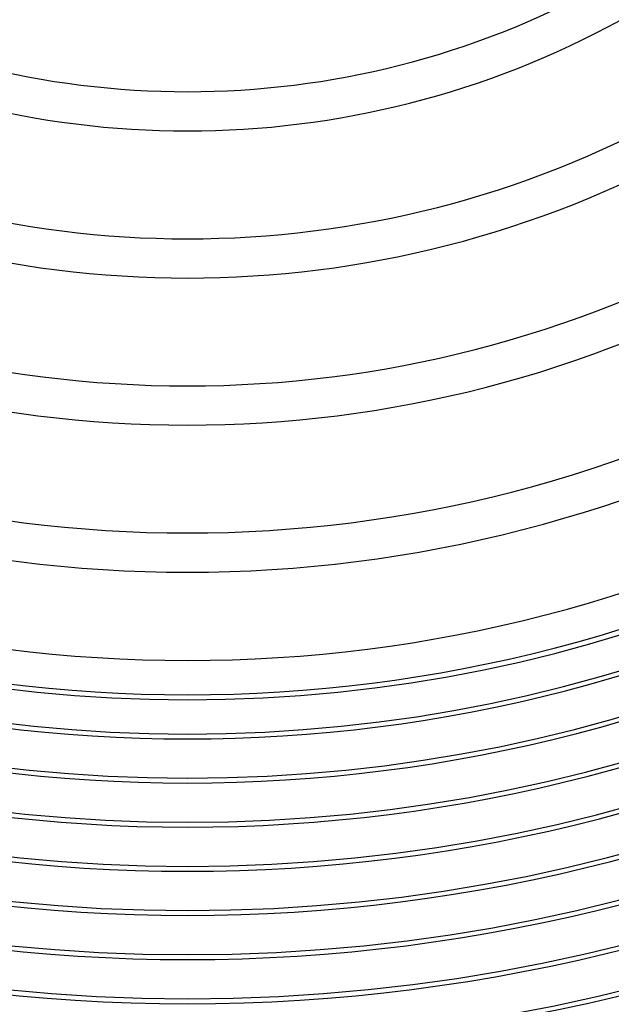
# Model space of a CAD drawing. Header units: millimetres. Extents: x -280 to 280, y -247 to 247.
# Tile 43 of 85: x -17 to 43, y -181 to -81. Entities that reach past the tile are written whole.
import ezdxf

# ---------------------------------------------------------------- set-up
doc = ezdxf.new("R2010")
doc.units = ezdxf.units.MM
doc.layers.add('HIDDEN', color=7, linetype='Continuous')
doc.layers.add('THICK', color=7, linetype='Continuous')

msp = doc.modelspace()

# ---------------------------------------------------------------- linework, layer by layer
at = {"layer": 'HIDDEN'}
msp.add_arc((0, 0), 149.5, 240.7663, 299.2336, dxfattribs=at)
at = {"layer": 'THICK'}
for radius, start, end in [(225.5, 180, 0), (221, 180, 0), (216.5, 180, 0), (212, 180, 0), (207.5, 180, 0), (203, 180, 0), (198.5, 180, 0), (194, 180, 0), (189.5, 180, 0), (185, 180, 0), (180.5, 180, 0), (176, 180, 0), (171.5, 180, 0), (167, 180, 0), (162.5, 180, 0), (158, 180, 0), (153.5, 180, 0), (150, 180, 0), (88, 241.3007, 298.6994), (92, 241.2441, 298.7559), (103, 241.1112, 298.8888), (107, 241.0697, 298.9303), (118, 240.97, 299.0301), (122, 240.9382, 299.0619), (133, 240.8605, 299.1394), (137, 240.8354, 299.1646), (146, 240.7839, 299.2161), (154, 240.7441, 299.2559), (158.5, 240.723, 299.277), (163, 240.703, 299.297), (167.5, 240.6841, 299.3159), (172, 240.6662, 299.3337), (176.5, 240.6493, 299.3508), (181, 240.6331, 299.3669), (185.5, 240.6178, 299.3823), (190, 240.6031, 299.3969), (194.5, 240.5892, 299.4109), (199, 240.5758, 299.4242), (203.5, 240.5631, 299.4369)]:
    msp.add_arc((0, 0), radius, start, end, dxfattribs=at)

doc.saveas('drawing.dxf')
